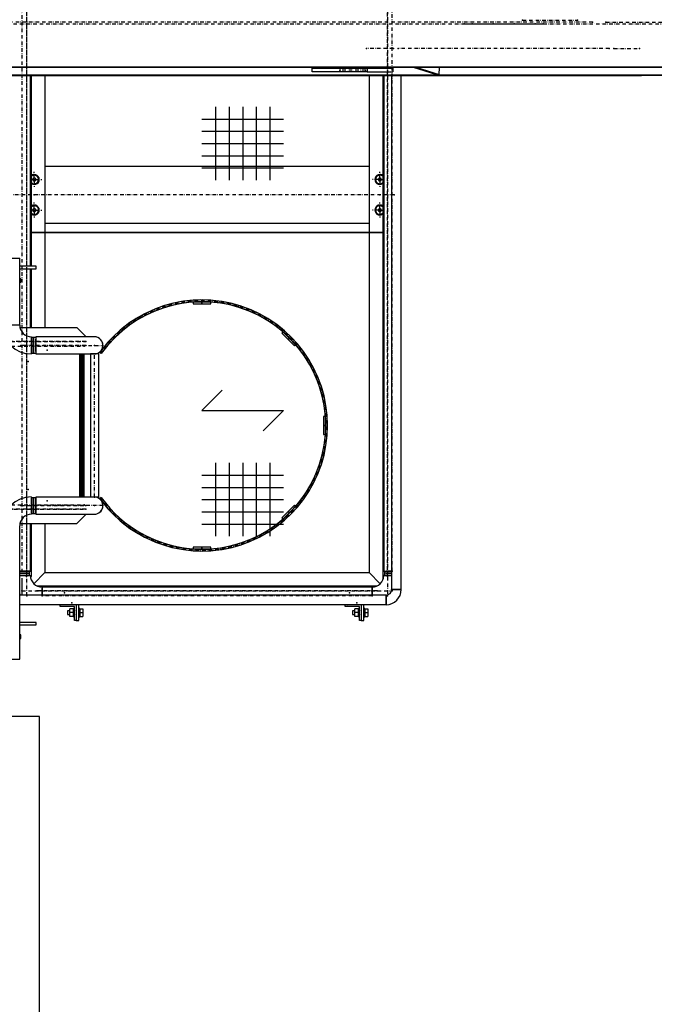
# Model space of a CAD drawing. Header units: millimetres. Extents: x 5305 to 84145, y 9066 to 76599.
# Tile 148 of 158: x 74281 to 76062, y 10494 to 13259. Entities that reach past the tile are written whole.
import ezdxf

# ---------------------------------------------------------------- set-up
doc = ezdxf.new("R2010")
doc.units = ezdxf.units.MM
doc.linetypes.add('STRICHPUNKT2', pattern=[18.5, 10, -4, 0.5, -4])
for name, color, linetype in [('01', 1, 'Continuous'), ('Kante-Höft', 7, 'Continuous'), ('Mitte-Höft', 1, 'Continuous')]:
    doc.layers.add(name, color=color, linetype=linetype)

# ---------------------------------------------------------------- blocks, each defined once
blk = doc.blocks.new('Stahlbau DS')
at = {"layer": 'Kante-Höft'}
for p, q in [((68489, -2576.2), (57347.9, -2576.2)), ((68492.7, -2577.3), (57351.6, -2577.3)), ((67900.4, -2598.6), (63436.9, -2598.6)), ((65555.6, -2579.7), (65710, -2579.7)), ((65555.6, -2589.7), (65555.6, -2579.7)), ((65710, -2589.7), (65555.6, -2589.7)), ((65638.7, -2578.7), (65638.4, -2577.3)), ((65648.4, -2578.7), (65638.7, -2578.7)), ((65648, -2577.3), (65648.4, -2578.7)), ((65702.6, -2578.7), (65648.4, -2578.7)), ((65702.6, -2578.7), (65703, -2577.3)), ((65710, -2579.7), (65782.1, -2579.7)), ((65710, -2579.7), (65710, -2589.7)), ((65710, -2589.7), (65782.1, -2589.7)), ((65782.1, -2579.7), (65782.1, -2589.7)), ((65902.3, -2596.8), (65839.7, -2577.3)), ((65849.3, -2577.3), (65911.9, -2596.8)), ((65902.3, -2596.8), (65911.9, -2596.8)), ((65911.9, -2596.8), (65912.4, -2577.3)), ((67900.4, -2599.7), (63436.9, -2599.7)), ((64206.8, -2599.7), (65631.1, -2599.7)), ((64206.8, -2599.7), (65631.1, -2599.7)), ((64764.4, -3135.7), (64764.4, -2599.7)), ((64767.2, -3135.7), (64767.2, -2599.7)), ((64805.3, -2599.7), (64805.3, -3307.7)), ((65631.1, -2599.7), (65785.5, -2599.7)), ((65715.3, -2599.7), (65715.3, -3995.8)), ((65719.6, -2599.7), (65785.5, -2599.7)), ((65719.6, -2599.7), (65719.6, -2599.7)), ((65753.4, -2599.7), (65753.4, -4006.4)), ((65753.4, -2599.7), (65753.4, -4006.4)), ((65753.4, -2599.7), (65753.4, -4006.4)), ((65756.1, -2599.7), (65756.1, -3991.8)), ((65778.4, -2599.7), (65778.4, -4043.4)), ((65778.4, -2599.7), (65778.4, -4043.4)), ((65785.5, -2599.7), (65860.9, -2599.7)), ((65805.3, -4043.4), (65805.3, -2599.7)), ((65805.3, -4043.4), (65805.3, -2599.7)), ((65860.9, -2599.7), (65874, -2599.7)), ((65874, -2599.7), (65874, -2599.7)), ((65874, -2599.7), (66303.3, -2599.7)), ((65874, -2599.7), (66303.3, -2599.7)), ((65874, -2599.7), (66466.6, -2599.7)), ((66303.3, -2599.7), (66308.3, -2599.7)), ((66303.3, -2599.7), (66341.9, -2599.7)), ((66325.3, -2599.7), (66479.7, -2599.7)), ((66341.9, -2599.7), (66377, -2599.7)), ((66479.7, -2599.7), (66341.9, -2599.7)), ((66341.9, -2599.7), (66425.8, -2599.7)), ((66377, -2599.7), (66381.9, -2599.7)), ((66479.7, -2599.7), (66414.2, -2599.7)), ((66466.6, -2599.7), (66466.6, -2599.7)), ((66551.8, -2599.7), (66479.7, -2599.7)), ((65284.1, -2688), (65284.1, -2893.8)), ((65322.2, -2688), (65322.2, -2893.8)), ((65360.3, -2688), (65360.3, -2893.8)), ((65398.4, -2688), (65398.4, -2893.8)), ((65436.5, -2688), (65436.5, -2893.8)), ((65246, -2722.3), (65474.6, -2722.3)), ((65246, -2756.6), (65474.6, -2756.6)), ((65246, -2790.9), (65474.6, -2790.9)), ((65246, -2825.2), (65474.6, -2825.2)), ((64805.3, -2854.8), (65715.3, -2854.8)), ((65246, -2859.5), (65474.6, -2859.5)), ((64775.3, -2887.1), (64771.3, -2889.5)), ((64775.3, -2887.1), (64771.3, -2889.5)), ((64771.3, -2889.5), (64771.3, -2894.1)), ((64771.3, -2894.1), (64775.3, -2896.4)), ((64771.3, -2894.1), (64775.3, -2896.4)), ((64779.3, -2889.5), (64775.3, -2887.1)), ((64779.3, -2889.5), (64775.3, -2887.1)), ((64775.3, -2896.4), (64779.3, -2894.1)), ((64775.3, -2896.4), (64779.3, -2894.1)), ((64779.3, -2894.1), (64779.3, -2889.5)), ((64779.3, -2894.1), (64779.3, -2889.5)), ((65745.3, -2887.1), (65741.3, -2889.5)), ((65745.3, -2887.1), (65741.3, -2889.5)), ((65741.3, -2889.5), (65741.3, -2894.1)), ((65741.3, -2894.1), (65745.3, -2896.4)), ((65741.3, -2894.1), (65745.3, -2896.4)), ((65749.3, -2889.5), (65745.3, -2887.1)), ((65749.3, -2889.5), (65745.3, -2887.1)), ((65745.3, -2896.4), (65749.3, -2894.1)), ((65745.3, -2896.4), (65749.3, -2894.1)), ((65749.3, -2894.1), (65749.3, -2889.5)), ((65749.3, -2894.1), (65749.3, -2889.5)), ((64775.3, -2973.1), (64771.3, -2975.5)), ((64775.3, -2973.1), (64771.3, -2975.5)), ((64771.3, -2975.5), (64771.3, -2980.1)), ((64771.3, -2980.1), (64775.3, -2982.4)), ((64771.3, -2980.1), (64775.3, -2982.4)), ((64779.3, -2975.5), (64775.3, -2973.1)), ((64779.3, -2975.5), (64775.3, -2973.1)), ((64775.3, -2982.4), (64779.3, -2980.1)), ((64775.3, -2982.4), (64779.3, -2980.1)), ((64779.3, -2980.1), (64779.3, -2975.5)), ((64779.3, -2980.1), (64779.3, -2975.5)), ((65745.3, -2973.1), (65741.3, -2975.5)), ((65745.3, -2973.1), (65741.3, -2975.5)), ((65741.3, -2975.5), (65741.3, -2980.1)), ((65741.3, -2980.1), (65745.3, -2982.4)), ((65741.3, -2980.1), (65745.3, -2982.4)), ((65749.3, -2975.5), (65745.3, -2973.1)), ((65749.3, -2975.5), (65745.3, -2973.1)), ((65745.3, -2982.4), (65749.3, -2980.1)), ((65745.3, -2982.4), (65749.3, -2980.1)), ((65749.3, -2980.1), (65749.3, -2975.5)), ((65749.3, -2980.1), (65749.3, -2975.5)), ((65753.4, -3040.9), (64767.2, -3040.9)), ((64767.2, -3040.9), (65753.4, -3040.9)), ((64767.2, -3040.9), (65753.4, -3040.9)), ((65753.4, -3040.9), (64767.2, -3040.9)), ((64805.3, -3014.8), (65715.3, -3014.8)), ((64686.1, -3112.7), (64734.4, -3112.7)), ((64734.4, -3300.7), (64734.4, -3112.7)), ((64780.3, -3135.7), (64734.4, -3135.7)), ((64734.4, -3142.7), (64780.3, -3142.7)), ((64764.4, -3307.7), (64764.4, -3142.7)), ((64767.2, -3307.7), (64767.2, -3142.7)), ((64780.3, -3142.7), (64780.3, -3135.7)), ((64737.3, -3170.8), (64734.4, -3170.8)), ((64737.3, -3180.7), (64737.3, -3170.8)), ((64737.3, -3180.7), (64737.3, -3170.8)), ((64734.4, -3180.7), (64737.3, -3180.7)), ((64737.3, -3180.7), (64737.3, -3180.7)), ((65271, -3236.1), (65221, -3236.1)), ((65221, -3236.1), (65221, -3241.1)), ((65221, -3241.1), (65271, -3241.1)), ((65271, -3241.1), (65271, -3236.1)), ((64734.4, -3300.7), (64686.1, -3300.7)), ((64735.2, -3307.7), (64894.9, -3307.7)), ((64894.9, -3307.7), (64894.9, -3307.7)), ((64894.9, -3307.7), (64894.9, -3307.7)), ((64894.9, -3307.7), (64919.9, -3332.7)), ((64767.3, -3333.6), (64767.3, -3381.9)), ((64767.3, -3379.7), (64767.3, -3335.7)), ((64773.3, -3335.7), (64767.3, -3335.7)), ((64767.3, -3379.3), (64767.3, -3336.2)), ((64767.3, -3340.2), (64767.3, -3375.2)), ((64773.3, -3335.7), (64773.3, -3379.7)), ((64773.3, -3379.7), (64773.3, -3335.7)), ((64779.3, -3335.7), (64773.3, -3335.7)), ((64773.3, -3375.2), (64773.3, -3340.2)), ((64773.3, -3340.2), (64773.3, -3375.2)), ((64779.3, -3333.6), (64779.3, -3381.9)), ((64944, -3333.6), (64779.3, -3333.6)), ((64779.3, -3335.7), (64779.3, -3379.7)), ((64779.3, -3336.8), (64779.3, -3378.7)), ((64779.3, -3375.2), (64779.3, -3340.2)), ((64779.3, -3344.3), (64779.3, -3344.3)), ((64919.9, -3333.6), (64919.9, -3332.7)), ((64919.9, -3332.7), (64919.9, -3333.6)), ((64919.9, -3332.7), (64919.9, -3332.7)), ((64919.9, -3332.7), (64919.9, -3333.6)), ((64919.9, -3332.7), (64919.9, -3332.7)), ((65473.4, -3320), (65469.9, -3323.5)), ((65469.9, -3323.5), (65505.3, -3358.9)), ((65508.8, -3355.3), (65473.4, -3320)), ((64767.3, -3348.7), (64767.3, -3357.7)), ((64767.3, -3350.7), (64767.3, -3364.7)), ((64767.3, -3363.7), (64767.3, -3351.7)), ((64767.3, -3357.7), (64767.3, -3366.7)), ((64767.3, -3363.7), (64767.3, -3363.7)), ((64767.3, -3364.7), (64767.3, -3364.7)), ((64773.3, -3352.8), (64773.3, -3350.7)), ((64773.3, -3350.7), (64773.3, -3350.7)), ((64773.3, -3350.7), (64773.3, -3352.8)), ((64773.3, -3364.7), (64773.3, -3362.7)), ((64773.3, -3362.7), (64773.3, -3364.7)), ((64773.3, -3364.7), (64773.3, -3364.7)), ((64779.3, -3369.7), (64779.3, -3345.7)), ((64779.3, -3345.7), (64779.3, -3345.7)), ((64779.3, -3352.8), (64779.3, -3350.7)), ((64779.3, -3350.7), (64779.3, -3350.7)), ((64779.3, -3351.2), (64779.3, -3352.8)), ((64779.3, -3352.8), (64779.3, -3352.8)), ((64779.3, -3362.7), (64779.3, -3362.7)), ((64779.3, -3364.7), (64779.3, -3362.7)), ((64779.3, -3362.7), (64779.3, -3364.2)), ((64779.3, -3364.2), (64779.3, -3364.2)), ((64779.3, -3364.7), (64779.3, -3364.7)), ((64779.3, -3369.7), (64779.3, -3369.7)), ((64779.3, -3371.2), (64779.3, -3371.2)), ((65505.3, -3358.9), (65508.8, -3355.3)), ((64767.3, -3375.2), (64767.3, -3375.2)), ((64767.3, -3379.7), (64773.3, -3379.7)), ((64773.3, -3375.2), (64773.3, -3375.2)), ((64773.3, -3379.7), (64779.3, -3379.7)), ((64779.3, -3381.9), (64944, -3381.9)), ((64903.3, -3381.9), (64903.3, -3783.6)), ((64903.3, -3783.6), (64903.3, -3381.9)), ((64907.9, -3783.6), (64907.9, -3381.9)), ((64911.8, -3783.6), (64911.8, -3381.9)), ((64914.4, -3783.6), (64914.4, -3381.9)), ((64915.3, -3783.6), (64915.3, -3381.9)), ((64915.3, -3783.6), (64915.3, -3381.9)), ((64932.8, -3381.9), (64932.8, -3783.6)), ((64932.8, -3381.9), (64932.8, -3783.6)), ((64932.8, -3381.9), (64932.8, -3783.6)), ((64932.8, -3381.9), (64932.8, -3783.6)), ((64932.8, -3381.9), (64932.8, -3783.6)), ((64932.8, -3381.9), (64932.8, -3783.6)), ((64932.8, -3381.9), (64932.8, -3783.6)), ((64932.8, -3381.9), (64932.8, -3783.6)), ((64932.8, -3381.9), (64932.8, -3783.6)), ((64932.8, -3381.9), (64932.8, -3783.6)), ((64932.8, -3381.9), (64932.8, -3783.6)), ((64932.8, -3381.9), (64932.8, -3783.6)), ((64932.8, -3381.9), (64932.8, -3783.6)), ((64932.8, -3381.9), (64932.8, -3783.6)), ((64932.8, -3381.9), (64932.8, -3783.6)), ((64932.8, -3381.9), (64932.8, -3783.6)), ((64932.8, -3381.9), (64932.8, -3783.6)), ((64932.8, -3381.9), (64932.8, -3783.6)), ((64932.8, -3381.9), (64932.8, -3783.6)), ((64932.8, -3381.9), (64932.8, -3783.6)), ((64932.8, -3381.9), (64932.8, -3783.6)), ((64932.8, -3381.9), (64932.8, -3783.6)), ((64932.8, -3381.9), (64932.8, -3783.6)), ((64932.8, -3381.9), (64932.8, -3783.6)), ((64955.3, -3381.9), (64932.8, -3381.9)), ((64955.3, -3381.9), (64955.3, -3783.6)), ((64955.3, -3381.9), (64955.3, -3381.9)), ((64955.3, -3381.9), (64955.3, -3783.6)), ((64955.3, -3381.9), (64955.3, -3381.9)), ((64955.3, -3381.9), (64955.3, -3783.6)), ((64955.3, -3381.9), (64955.3, -3381.9)), ((64955.3, -3381.9), (64955.3, -3783.6)), ((64955.3, -3381.9), (64955.3, -3381.9)), ((64955.3, -3381.9), (64955.3, -3783.6)), ((64955.3, -3381.9), (64955.3, -3381.9)), ((64955.3, -3381.9), (64955.3, -3783.6)), ((64955.3, -3381.9), (64955.3, -3381.9)), ((64955.3, -3381.9), (64955.3, -3783.6)), ((64955.3, -3381.9), (64955.3, -3381.9)), ((64955.3, -3381.9), (64955.3, -3783.6)), ((64955.3, -3381.9), (64955.3, -3381.9)), ((64955.3, -3381.9), (64955.3, -3783.6)), ((64955.3, -3381.9), (64955.3, -3381.9)), ((64955.3, -3381.9), (64955.3, -3783.6)), ((64955.3, -3381.9), (64955.3, -3381.9)), ((64955.3, -3381.9), (64955.3, -3783.6)), ((64955.3, -3381.9), (64955.3, -3381.9)), ((64955.3, -3381.9), (64955.3, -3783.6)), ((64955.3, -3381.9), (64955.3, -3381.9)), ((64955.3, -3381.9), (64955.3, -3783.6)), ((64955.3, -3381.9), (64955.3, -3381.9)), ((64955.3, -3381.9), (64955.3, -3783.6)), ((64955.3, -3381.9), (64955.3, -3381.9)), ((64955.3, -3381.9), (64955.3, -3783.6)), ((64955.3, -3381.9), (64955.3, -3381.9)), ((64955.3, -3381.9), (64955.3, -3783.6)), ((64955.3, -3381.9), (64955.3, -3381.9)), ((64955.3, -3381.9), (64955.3, -3783.6)), ((64955.3, -3381.9), (64955.3, -3381.9)), ((64955.3, -3381.9), (64955.3, -3783.6)), ((64955.3, -3381.9), (64955.3, -3381.9)), ((64955.3, -3381.9), (64955.3, -3783.6)), ((64955.3, -3381.9), (64955.3, -3381.9)), ((64955.3, -3381.9), (64955.3, -3783.6)), ((64955.3, -3381.9), (64955.3, -3381.9)), ((64955.3, -3381.9), (64955.3, -3783.6)), ((64955.3, -3381.9), (64955.3, -3381.9)), ((64955.3, -3381.9), (64955.3, -3783.6)), ((64955.3, -3381.9), (64955.3, -3381.9)), ((64955.3, -3381.9), (64955.3, -3783.6)), ((64955.3, -3381.9), (64955.3, -3381.9)), ((64955.3, -3381.9), (64955.3, -3783.6)), ((64963.4, -3380.5), (64959.4, -3377.6)), ((64963.4, -3380.5), (64963.4, -3380.5)), ((65303.1, -3483.8), (65246, -3540.9)), ((65246, -3540.9), (65474.6, -3540.9)), ((65474.6, -3540.9), (65417.4, -3598.1)), ((65592.6, -3557.7), (65587.6, -3557.7)), ((65587.6, -3557.7), (65587.6, -3607.7)), ((65592.6, -3607.7), (65592.6, -3557.7)), ((65587.6, -3607.7), (65592.6, -3607.7)), ((65284.1, -3688), (65284.1, -3893.8)), ((65322.2, -3688), (65322.2, -3893.8)), ((65360.3, -3688), (65360.3, -3893.8)), ((65398.4, -3688), (65398.4, -3893.8)), ((65436.5, -3688), (65436.5, -3873.4)), ((65246, -3722.3), (65474.6, -3722.3)), ((65246, -3756.6), (65474.6, -3756.6)), ((64767.3, -3783.6), (64767.3, -3831.9)), ((64773.3, -3785.7), (64767.3, -3785.7)), ((64767.3, -3785.7), (64767.3, -3829.7)), ((64767.3, -3829.3), (64767.3, -3786.2)), ((64773.3, -3829.7), (64773.3, -3785.7)), ((64779.3, -3785.7), (64773.3, -3785.7)), ((64773.3, -3785.7), (64773.3, -3829.7)), ((64779.3, -3783.6), (64779.3, -3831.9)), ((64944, -3783.6), (64779.3, -3783.6)), ((64779.3, -3829.7), (64779.3, -3785.7)), ((64779.3, -3786.8), (64779.3, -3828.7)), ((64944, -3783.6), (64932.8, -3783.6)), ((64955.3, -3783.6), (64944.1, -3783.6)), ((64955.3, -3783.6), (64955.3, -3783.6)), ((64955.3, -3783.6), (64955.3, -3783.6)), ((64955.3, -3783.6), (64955.3, -3783.6)), ((64955.3, -3783.6), (64955.3, -3783.6)), ((64955.3, -3783.6), (64955.3, -3783.6)), ((64955.3, -3783.6), (64955.3, -3783.6)), ((64955.3, -3783.6), (64955.3, -3783.6)), ((64955.3, -3783.6), (64955.3, -3783.6)), ((64955.3, -3783.6), (64955.3, -3783.6)), ((64955.3, -3783.6), (64955.3, -3783.6)), ((64955.3, -3783.6), (64955.3, -3783.6)), ((64955.3, -3783.6), (64955.3, -3783.6)), ((64955.3, -3783.6), (64955.3, -3783.6)), ((64955.3, -3783.6), (64955.3, -3783.6)), ((64955.3, -3783.6), (64955.3, -3783.6)), ((64955.3, -3783.6), (64955.3, -3783.6)), ((64955.3, -3783.6), (64955.3, -3783.6)), ((64955.3, -3783.6), (64955.3, -3783.6)), ((64955.3, -3783.6), (64955.3, -3783.6)), ((64955.3, -3783.6), (64955.3, -3783.6)), ((64955.3, -3783.6), (64955.3, -3783.6)), ((64955.3, -3783.6), (64955.3, -3783.6)), ((64955.3, -3783.6), (64955.3, -3783.6)), ((64963.4, -3784.9), (64959.4, -3787.8)), ((64963.4, -3784.9), (64963.4, -3784.9)), ((64963.4, -3784.9), (64963.4, -3784.9)), ((64963.4, -3784.9), (64963.4, -3784.9)), ((64963.4, -3784.9), (64963.4, -3784.9)), ((64963.4, -3784.9), (64963.4, -3784.9)), ((64767.3, -3825.2), (64767.3, -3790.2)), ((64767.3, -3794.3), (64767.3, -3794.3)), ((64767.3, -3798.7), (64767.3, -3798.7)), ((64767.3, -3798.7), (64767.3, -3807.7)), ((64767.3, -3800.7), (64767.3, -3814.7)), ((64767.3, -3813.7), (64767.3, -3801.7)), ((64767.3, -3801.7), (64767.3, -3801.7)), ((64767.3, -3807.7), (64767.3, -3807.7)), ((64767.3, -3807.7), (64767.3, -3816.7)), ((64767.3, -3813.7), (64767.3, -3813.7)), ((64773.3, -3790.2), (64773.3, -3825.2)), ((64773.3, -3790.2), (64773.3, -3790.2)), ((64773.3, -3825.2), (64773.3, -3790.2)), ((64773.3, -3800.7), (64773.3, -3802.8)), ((64773.3, -3802.8), (64773.3, -3800.7)), ((64773.3, -3800.7), (64773.3, -3800.7)), ((64773.3, -3814.7), (64773.3, -3812.7)), ((64773.3, -3812.7), (64773.3, -3814.7)), ((64773.3, -3814.7), (64773.3, -3814.7)), ((64779.3, -3790.2), (64779.3, -3825.2)), ((64779.3, -3790.2), (64779.3, -3790.2)), ((64779.3, -3819.7), (64779.3, -3795.7)), ((64779.3, -3802.8), (64779.3, -3800.7)), ((64779.3, -3800.7), (64779.3, -3800.7)), ((64779.3, -3801.2), (64779.3, -3802.8)), ((64779.3, -3812.7), (64779.3, -3814.2)), ((64779.3, -3814.7), (64779.3, -3812.7)), ((65246, -3790.9), (65474.6, -3790.9)), ((65505.3, -3806.6), (65469.9, -3842)), ((65473.4, -3845.5), (65508.8, -3810.1)), ((65508.8, -3810.1), (65505.3, -3806.6)), ((64767.3, -3816.7), (64767.3, -3816.7)), ((64767.3, -3821.2), (64767.3, -3821.2)), ((64767.3, -3829.7), (64773.3, -3829.7)), ((64773.3, -3829.7), (64779.3, -3829.7)), ((64779.3, -3819.7), (64779.3, -3819.7)), ((64779.3, -3828.7), (64779.3, -3828.7)), ((64779.3, -3831.9), (64944, -3831.9)), ((64894.9, -3857.7), (64919.9, -3832.7)), ((64919.9, -3831.9), (64919.9, -3832.7)), ((64919.9, -3832.7), (64919.9, -3831.9)), ((64919.9, -3832.7), (64919.9, -3831.9)), ((64919.9, -3832.7), (64919.9, -3832.7)), ((64919.9, -3832.7), (64919.9, -3832.7)), ((65246, -3825.2), (65474.6, -3825.2)), ((65469.9, -3842), (65473.4, -3845.5)), ((64734.4, -4238.7), (64734.4, -3864.7)), ((64735.2, -3857.7), (64894.9, -3857.7)), ((64764.4, -3991.8), (64764.4, -3857.7)), ((64767.2, -4006.4), (64767.2, -3857.7)), ((64805.3, -3857.7), (64805.3, -3995.8)), ((64894.9, -3857.7), (64894.9, -3857.7)), ((64894.9, -3857.7), (64894.9, -3857.7)), ((65246, -3859.5), (65456.2, -3859.5)), ((65464.3, -3859.5), (65474.6, -3859.5)), ((65436.5, -3879.4), (65436.5, -3893.8)), ((65271, -3924.3), (65221, -3924.3)), ((65221, -3924.3), (65221, -3929.3)), ((65271, -3929.3), (65271, -3924.3)), ((65221, -3929.3), (65271, -3929.3)), ((64752.3, -3991.8), (64734.4, -3991.8)), ((64734.4, -3991.8), (64735.4, -3991.8)), ((64734.4, -3991.8), (64764.4, -3991.8)), ((64734.4, -3991.8), (64761.2, -3991.8)), ((64735.4, -3991.8), (64734.4, -3991.8)), ((64734.4, -3991.8), (64757.8, -3991.8)), ((64762.3, -3991.8), (64734.4, -3991.8)), ((64735.4, -3997.8), (64734.4, -3997.8)), ((64734.4, -3997.8), (64735.4, -3997.8)), ((64757.8, -3997.8), (64734.4, -3997.8)), ((64734.4, -3997.8), (64762.3, -3997.8)), ((64757.8, -3997.8), (64734.4, -3997.8)), ((64734.4, -3997.8), (64762.3, -3997.8)), ((64734.4, -4003.8), (64747.3, -4003.8)), ((64734.4, -4003.8), (64757.8, -4003.8)), ((64762.3, -4003.8), (64734.4, -4003.8)), ((64746.3, -4003.8), (64734.4, -4003.8)), ((64734.4, -4003.8), (64764.4, -4003.8)), ((64761.8, -4003.8), (64734.4, -4003.8)), ((64740.3, -4003.8), (64734.4, -4003.8)), ((64735.4, -3997.8), (64735.4, -3997.8)), ((64749.3, -4003.8), (64740.3, -4003.8)), ((64747.3, -3991.8), (64745.2, -3991.8)), ((64745.2, -3991.8), (64746.8, -3991.8)), ((64747.3, -3997.8), (64745.2, -3997.8)), ((64745.2, -3997.8), (64745.2, -3997.8)), ((64745.2, -3997.8), (64747.3, -3997.8)), ((64746.3, -4003.8), (64746.3, -4003.8)), ((64746.8, -3991.8), (64746.8, -3991.8)), ((64747.3, -3997.8), (64747.3, -3997.8)), ((64747.3, -4003.8), (64747.3, -4003.8)), ((64752.3, -3991.8), (64752.3, -3991.8)), ((64762.3, -3997.8), (64762.3, -3991.8)), ((64762.3, -4003.8), (64762.3, -3997.8)), ((64765.7, -4006.4), (64764.5, -4006.4)), ((64765.7, -4006.4), (64764.5, -4006.4)), ((64764.5, -4006.4), (64765.7, -4006.4)), ((64764.5, -4006.4), (64767.2, -4006.4)), ((64764.5, -4006.4), (64764.5, -4006.4)), ((64764.5, -4006.4), (64767.2, -4006.4)), ((64764.5, -4006.4), (64764.5, -4006.4)), ((64764.5, -4006.4), (64765.7, -4006.4)), ((64765.7, -4006.4), (64765.7, -4006.4)), ((64765.7, -4006.4), (64765.7, -4006.4)), ((64765.7, -4012.4), (64765.7, -4006.4)), ((64765.7, -4012.4), (64765.7, -4006.4)), ((64805.3, -3995.8), (64774.1, -4027)), ((64805.3, -3995.8), (64774.1, -4027)), ((64805.3, -3995.8), (65715.3, -3995.8)), ((65746.5, -4027), (65715.3, -3995.8)), ((65746.5, -4027), (65715.3, -3995.8)), ((65753.4, -4006.4), (65756, -4006.4)), ((65753.4, -4006.4), (65756, -4006.4)), ((65756, -4006.4), (65753.4, -4006.4)), ((65754.8, -4006.4), (65756, -4006.4)), ((65754.8, -4006.4), (65756, -4006.4)), ((65756, -4006.4), (65754.8, -4006.4)), ((65754.8, -4012.4), (65754.8, -4006.4)), ((65756, -4006.4), (65754.8, -4006.4)), ((65754.8, -4012.4), (65754.8, -4006.4)), ((65756, -4006.4), (65756, -4006.4)), ((65756, -4006.4), (65756, -4006.4)), ((65756, -4006.4), (65756, -4006.4)), ((65756.1, -3991.8), (65778.4, -3991.8)), ((65778.4, -4003.8), (65756.1, -4003.8)), ((65758.3, -3991.8), (65778.4, -3991.8)), ((65758.3, -3991.8), (65758.3, -3997.8)), ((65778.4, -3997.8), (65758.3, -3997.8)), ((65758.3, -3997.8), (65758.3, -4003.8)), ((65778.4, -3997.8), (65758.3, -3997.8)), ((65758.3, -4003.8), (65778.4, -4003.8)), ((65758.7, -4003.8), (65778.4, -4003.8)), ((65759.4, -3991.8), (65778.4, -3991.8)), ((65778.4, -3991.8), (65762.8, -3991.8)), ((65762.8, -3991.8), (65762.8, -3991.8)), ((65762.8, -3997.8), (65778.4, -3997.8)), ((65762.8, -3997.8), (65778.4, -3997.8)), ((65778.4, -4003.8), (65762.8, -4003.8)), ((65768.3, -3991.8), (65778.4, -3991.8)), ((65771.3, -4003.8), (65778.4, -4003.8)), ((65773.3, -3991.8), (65775.4, -3991.8)), ((65773.3, -3991.8), (65773.3, -3991.8)), ((65773.3, -3997.8), (65775.4, -3997.8)), ((65775.4, -3997.8), (65773.3, -3997.8)), ((65773.3, -3997.8), (65773.3, -3997.8)), ((65778.4, -4003.8), (65773.3, -4003.8)), ((65775.4, -3991.8), (65773.8, -3991.8)), ((65774.3, -4003.8), (65778.4, -4003.8)), ((65775.4, -3997.8), (65775.4, -3997.8)), ((64740.3, -4011.3), (64740.3, -4018.4)), ((64740.3, -4018.4), (64740.3, -4058.9)), ((64765.7, -4012.4), (64765.6, -4012.4)), ((64765.7, -4012.4), (64765.6, -4012.4)), ((64765.7, -4012.4), (64765.6, -4012.4)), ((64765.7, -4012.4), (64765.6, -4012.4)), ((64765.7, -4012.4), (64765.7, -4013)), ((64765.7, -4012.4), (64765.7, -4013)), ((65736.4, -4033.9), (64784.1, -4033.9)), ((64797.3, -4036.7), (64797.3, -4058.9)), ((65723.3, -4036.7), (64797.3, -4036.7)), ((64797.3, -4036.7), (64797.3, -4058.9)), ((65723.3, -4058.9), (65723.3, -4036.7)), ((65723.3, -4036.7), (65723.3, -4058.9)), ((65754.8, -4012.4), (65754.8, -4013)), ((65754.8, -4012.4), (65755, -4012.4)), ((65754.8, -4012.4), (65754.8, -4013)), ((65754.8, -4012.4), (65755, -4012.4)), ((65754.8, -4012.4), (65755, -4012.4)), ((65754.8, -4012.4), (65755, -4012.4)), ((65762.8, -4058.9), (64734.4, -4058.9)), ((64797.3, -4058.9), (64797.3, -4039.3)), ((64797.3, -4039.9), (64797.3, -4058.9)), ((65723.3, -4058.9), (65723.3, -4039.3)), ((65723.3, -4058.9), (65723.3, -4039.9)), ((65762.8, -4058.9), (65762.8, -4058.9)), ((65762.8, -4058.9), (65762.8, -4085.8)), ((65762.8, -4085.8), (65762.8, -4058.9)), ((65762.8, -4085.8), (65762.8, -4058.9)), ((65762.8, -4058.9), (65762.8, -4085.8)), ((65762.8, -4061.2), (65762.8, -4083.5)), ((65762.8, -4061.2), (65762.8, -4083.5)), ((65762.8, -4061.6), (65762.8, -4083.2)), ((65762.8, -4061.6), (65762.8, -4061.6)), ((65762.8, -4061.6), (65762.8, -4083.2)), ((65805.3, -4043.4), (65778.4, -4043.4)), ((65805.3, -4043.4), (65778.4, -4043.4)), ((65778.4, -4043.4), (65805.3, -4043.4)), ((65778.4, -4043.4), (65805.3, -4043.4)), ((65803, -4043.4), (65780.7, -4043.4)), ((65803, -4043.4), (65780.7, -4043.4)), ((65802.6, -4043.4), (65781, -4043.4)), ((65802.6, -4043.4), (65781, -4043.4)), ((65802.6, -4043.4), (65802.6, -4043.4)), ((65802.6, -4043.4), (65802.6, -4043.4)), ((64734.4, -4085.8), (64848.3, -4085.8)), ((64848.3, -4090.8), (64848.3, -4085.8)), ((64848.3, -4085.8), (64893.3, -4085.8)), ((64888.3, -4090.8), (64848.3, -4090.8)), ((64888.3, -4130.8), (64888.3, -4090.8)), ((64893.3, -4085.8), (65648.3, -4085.8)), ((64893.3, -4085.8), (64893.3, -4130.8)), ((64900.3, -4130.8), (64900.3, -4085.8)), ((65648.3, -4090.8), (65648.3, -4085.8)), ((65648.3, -4085.8), (65693.3, -4085.8)), ((65688.3, -4090.8), (65648.3, -4090.8)), ((65655.4, -4087.8), (65655.4, -4087.8)), ((65688.3, -4130.8), (65688.3, -4090.8)), ((65693.3, -4085.8), (65762.8, -4085.8)), ((65693.3, -4085.8), (65693.3, -4130.8)), ((65700.3, -4130.8), (65700.3, -4085.8)), ((65762.8, -4085.8), (65762.8, -4085.8)), ((64868.3, -4103.4), (64868.3, -4113.2)), ((64875.3, -4103.4), (64868.3, -4103.4)), ((64868.3, -4103.4), (64868.3, -4113.2)), ((64868.3, -4113.2), (64875.3, -4113.2)), ((64875.3, -4103.4), (64875.3, -4097.3)), ((64885.3, -4097.3), (64875.3, -4097.3)), ((64875.3, -4108.3), (64875.3, -4097.3)), ((64885.3, -4108.3), (64875.3, -4108.3)), ((64875.3, -4119.3), (64875.3, -4108.3)), ((64875.3, -4119.3), (64875.3, -4113.2)), ((64885.3, -4119.3), (64875.3, -4119.3)), ((64885.3, -4103.4), (64885.3, -4096.3)), ((64885.3, -4120.3), (64885.3, -4096.3)), ((64888.3, -4096.3), (64885.3, -4096.3)), ((64885.3, -4108.3), (64885.3, -4097.3)), ((64885.3, -4103.4), (64885.3, -4097.3)), ((64885.3, -4097.3), (64885.3, -4097.3)), ((64885.3, -4101.8), (64885.3, -4103.4)), ((64885.3, -4101.8), (64885.3, -4103.4)), ((64885.3, -4103.4), (64885.3, -4103.4)), ((64885.3, -4103.4), (64885.3, -4103.4)), ((64885.3, -4103.4), (64885.3, -4103.4)), ((64885.3, -4119.3), (64885.3, -4108.3)), ((64885.3, -4120.3), (64885.3, -4113.2)), ((64885.3, -4113.2), (64885.3, -4114.8)), ((64885.3, -4113.2), (64885.3, -4113.2)), ((64885.3, -4113.2), (64885.3, -4113.2)), ((64885.3, -4113.2), (64885.3, -4114.8)), ((64885.3, -4113.2), (64885.3, -4113.2)), ((64885.3, -4119.3), (64885.3, -4113.2)), ((64885.3, -4119.3), (64885.3, -4119.3)), ((64888.3, -4120.3), (64888.3, -4096.3)), ((64888.3, -4103.4), (64888.3, -4096.3)), ((64888.3, -4096.3), (64888.3, -4096.3)), ((64888.3, -4101.8), (64888.3, -4103.4)), ((64888.3, -4101.8), (64888.3, -4103.4)), ((64888.3, -4101.8), (64888.3, -4103.4)), ((64888.3, -4101.8), (64888.3, -4101.8)), ((64888.3, -4101.8), (64888.3, -4103.4)), ((64888.3, -4101.8), (64888.3, -4101.8)), ((64888.3, -4113.2), (64888.3, -4114.8)), ((64888.3, -4113.2), (64888.3, -4114.8)), ((64888.3, -4120.3), (64888.3, -4113.2)), ((64888.3, -4113.2), (64888.3, -4114.8)), ((64888.3, -4113.2), (64888.3, -4114.8)), ((64893.3, -4101.8), (64893.3, -4102.3)), ((64893.3, -4101.8), (64893.3, -4101.8)), ((64893.3, -4101.8), (64893.3, -4102.3)), ((64893.3, -4101.8), (64893.3, -4101.8)), ((64893.3, -4102.3), (64893.3, -4101.8)), ((64893.3, -4101.8), (64893.3, -4101.8)), ((64893.3, -4102.3), (64893.3, -4101.8)), ((64893.3, -4101.8), (64893.3, -4101.8)), ((64893.3, -4102.3), (64893.3, -4102.3)), ((64893.3, -4114.8), (64893.3, -4114.3)), ((64893.3, -4114.8), (64893.3, -4114.3)), ((64893.3, -4114.3), (64893.3, -4114.8)), ((64893.3, -4114.3), (64893.3, -4114.8)), ((64893.3, -4114.3), (64893.3, -4114.3)), ((64893.3, -4114.8), (64893.3, -4114.8)), ((64893.3, -4114.8), (64893.3, -4114.8)), ((64893.3, -4114.8), (64893.3, -4114.8)), ((64900.3, -4096.3), (64900.3, -4102.3)), ((64903.3, -4096.3), (64900.3, -4096.3)), ((64900.3, -4096.3), (64900.3, -4120.3)), ((64900.3, -4102.3), (64900.3, -4101.8)), ((64900.3, -4101.8), (64900.3, -4101.8)), ((64900.3, -4102.3), (64900.3, -4101.8)), ((64900.3, -4101.8), (64900.3, -4101.8)), ((64900.3, -4102.3), (64900.3, -4101.8)), ((64900.3, -4102.3), (64900.3, -4101.8)), ((64900.3, -4102.3), (64900.3, -4102.3)), ((64900.3, -4114.8), (64900.3, -4114.3)), ((64900.3, -4114.8), (64900.3, -4114.3)), ((64900.3, -4114.3), (64900.3, -4120.3)), ((64900.3, -4114.8), (64900.3, -4114.3)), ((64900.3, -4114.3), (64900.3, -4114.3)), ((64900.3, -4114.8), (64900.3, -4114.3)), ((64900.3, -4114.8), (64900.3, -4114.8)), ((64903.3, -4096.3), (64903.3, -4120.3)), ((64903.3, -4096.3), (64903.3, -4096.3)), ((64903.3, -4096.3), (64903.3, -4120.3)), ((64903.3, -4097.3), (64903.3, -4108.3)), ((64903.3, -4097.3), (64911.3, -4097.3)), ((64903.3, -4097.3), (64903.3, -4108.3)), ((64903.3, -4114.8), (64903.3, -4101.8)), ((64903.3, -4101.8), (64903.3, -4101.8)), ((64903.3, -4114.8), (64903.3, -4101.8)), ((64903.3, -4101.8), (64903.3, -4101.8)), ((64903.3, -4102.3), (64903.3, -4114.3)), ((64903.3, -4102.3), (64903.3, -4102.3)), ((64903.3, -4102.3), (64903.3, -4114.3)), ((64903.3, -4102.3), (64903.3, -4102.3)), ((64903.3, -4108.3), (64911.3, -4108.3)), ((64903.3, -4108.3), (64903.3, -4119.3)), ((64903.3, -4108.3), (64903.3, -4119.3)), ((64903.3, -4119.3), (64911.3, -4119.3)), ((64911.3, -4097.3), (64911.3, -4108.3)), ((64911.3, -4097.3), (64911.3, -4097.3)), ((64911.3, -4097.3), (64911.3, -4108.3)), ((64911.3, -4108.3), (64911.3, -4108.3)), ((64911.3, -4108.3), (64911.3, -4119.3)), ((64911.3, -4108.3), (64911.3, -4119.3)), ((64911.3, -4119.3), (64911.3, -4119.3)), ((65668.3, -4103.4), (65668.3, -4113.2)), ((65675.3, -4103.4), (65668.3, -4103.4)), ((65668.3, -4103.4), (65668.3, -4113.2)), ((65668.3, -4113.2), (65675.3, -4113.2)), ((65675.3, -4103.4), (65675.3, -4097.3)), ((65685.3, -4097.3), (65675.3, -4097.3)), ((65675.3, -4108.3), (65675.3, -4097.3)), ((65685.3, -4108.3), (65675.3, -4108.3)), ((65675.3, -4119.3), (65675.3, -4108.3)), ((65675.3, -4119.3), (65675.3, -4113.2)), ((65685.3, -4119.3), (65675.3, -4119.3)), ((65685.3, -4103.4), (65685.3, -4096.3)), ((65685.3, -4120.3), (65685.3, -4096.3)), ((65688.3, -4096.3), (65685.3, -4096.3)), ((65685.3, -4108.3), (65685.3, -4097.3)), ((65685.3, -4103.4), (65685.3, -4097.3)), ((65685.3, -4097.3), (65685.3, -4097.3)), ((65685.3, -4101.8), (65685.3, -4103.4)), ((65685.3, -4101.8), (65685.3, -4103.4)), ((65685.3, -4103.4), (65685.3, -4103.4)), ((65685.3, -4103.4), (65685.3, -4103.4)), ((65685.3, -4103.4), (65685.3, -4103.4)), ((65685.3, -4119.3), (65685.3, -4108.3)), ((65685.3, -4120.3), (65685.3, -4113.2)), ((65685.3, -4113.2), (65685.3, -4114.8)), ((65685.3, -4113.2), (65685.3, -4113.2)), ((65685.3, -4113.2), (65685.3, -4113.2)), ((65685.3, -4113.2), (65685.3, -4114.8)), ((65685.3, -4113.2), (65685.3, -4113.2)), ((65685.3, -4119.3), (65685.3, -4113.2)), ((65685.3, -4119.3), (65685.3, -4119.3)), ((65688.3, -4120.3), (65688.3, -4096.3)), ((65688.3, -4103.4), (65688.3, -4096.3)), ((65688.3, -4096.3), (65688.3, -4096.3)), ((65688.3, -4101.8), (65688.3, -4103.4)), ((65688.3, -4101.8), (65688.3, -4103.4)), ((65688.3, -4101.8), (65688.3, -4103.4)), ((65688.3, -4101.8), (65688.3, -4101.8)), ((65688.3, -4101.8), (65688.3, -4103.4)), ((65688.3, -4101.8), (65688.3, -4101.8)), ((65688.3, -4113.2), (65688.3, -4114.8)), ((65688.3, -4113.2), (65688.3, -4114.8)), ((65688.3, -4120.3), (65688.3, -4113.2)), ((65688.3, -4113.2), (65688.3, -4114.8)), ((65688.3, -4113.2), (65688.3, -4114.8)), ((65693.3, -4101.8), (65693.3, -4102.3)), ((65693.3, -4101.8), (65693.3, -4102.3)), ((65693.3, -4101.8), (65693.3, -4101.8)), ((65693.3, -4102.3), (65693.3, -4101.8)), ((65693.3, -4101.8), (65693.3, -4101.8)), ((65693.3, -4102.3), (65693.3, -4101.8)), ((65693.3, -4101.8), (65693.3, -4101.8)), ((65693.3, -4102.3), (65693.3, -4102.3)), ((65693.3, -4114.8), (65693.3, -4114.3)), ((65693.3, -4114.8), (65693.3, -4114.3)), ((65693.3, -4114.3), (65693.3, -4114.8)), ((65693.3, -4114.3), (65693.3, -4114.8)), ((65693.3, -4114.3), (65693.3, -4114.3)), ((65693.3, -4114.8), (65693.3, -4114.8)), ((65693.3, -4114.8), (65693.3, -4114.8)), ((65693.3, -4114.8), (65693.3, -4114.8)), ((65693.3, -4114.8), (65693.3, -4114.8)), ((65693.3, -4114.8), (65693.3, -4114.8)), ((65700.3, -4096.3), (65700.3, -4102.3)), ((65703.3, -4096.3), (65700.3, -4096.3)), ((65700.3, -4096.3), (65700.3, -4120.3)), ((65700.3, -4102.3), (65700.3, -4101.8)), ((65700.3, -4101.8), (65700.3, -4101.8)), ((65700.3, -4102.3), (65700.3, -4101.8)), ((65700.3, -4101.8), (65700.3, -4101.8)), ((65700.3, -4102.3), (65700.3, -4101.8)), ((65700.3, -4102.3), (65700.3, -4101.8)), ((65700.3, -4102.3), (65700.3, -4102.3)), ((65700.3, -4114.8), (65700.3, -4114.3)), ((65700.3, -4114.8), (65700.3, -4114.3)), ((65700.3, -4114.3), (65700.3, -4120.3)), ((65700.3, -4114.8), (65700.3, -4114.3)), ((65700.3, -4114.3), (65700.3, -4114.3)), ((65700.3, -4114.8), (65700.3, -4114.3)), ((65700.3, -4114.8), (65700.3, -4114.8)), ((65703.3, -4096.3), (65703.3, -4120.3)), ((65703.3, -4096.3), (65703.3, -4096.3)), ((65703.3, -4096.3), (65703.3, -4120.3)), ((65703.3, -4097.3), (65703.3, -4108.3)), ((65703.3, -4097.3), (65711.3, -4097.3)), ((65703.3, -4097.3), (65703.3, -4108.3)), ((65703.3, -4114.8), (65703.3, -4101.8)), ((65703.3, -4101.8), (65703.3, -4101.8)), ((65703.3, -4114.8), (65703.3, -4101.8)), ((65703.3, -4101.8), (65703.3, -4101.8)), ((65703.3, -4102.3), (65703.3, -4114.3)), ((65703.3, -4102.3), (65703.3, -4102.3)), ((65703.3, -4102.3), (65703.3, -4114.3)), ((65703.3, -4102.3), (65703.3, -4102.3)), ((65703.3, -4108.3), (65711.3, -4108.3)), ((65703.3, -4108.3), (65703.3, -4119.3)), ((65703.3, -4108.3), (65703.3, -4119.3)), ((65703.3, -4119.3), (65711.3, -4119.3)), ((65711.3, -4097.3), (65711.3, -4108.3)), ((65711.3, -4097.3), (65711.3, -4097.3)), ((65711.3, -4097.3), (65711.3, -4108.3)), ((65711.3, -4108.3), (65711.3, -4108.3)), ((65711.3, -4108.3), (65711.3, -4119.3)), ((65711.3, -4108.3), (65711.3, -4119.3)), ((65711.3, -4119.3), (65711.3, -4119.3)), ((64780.3, -4135.7), (64734.4, -4135.7)), ((64734.4, -4142.7), (64780.3, -4142.7)), ((64780.3, -4142.7), (64780.3, -4135.7)), ((64885.3, -4120.3), (64888.3, -4120.3)), ((64893.3, -4130.8), (64888.3, -4130.8)), ((64893.3, -4130.8), (64893.3, -4130.8)), ((64893.3, -4130.8), (64900.3, -4130.8)), ((64900.3, -4120.3), (64903.3, -4120.3)), ((65685.3, -4120.3), (65688.3, -4120.3)), ((65693.3, -4130.8), (65688.3, -4130.8)), ((65693.3, -4130.8), (65693.3, -4130.8)), ((65693.3, -4130.8), (65700.3, -4130.8)), ((65700.3, -4120.3), (65703.3, -4120.3)), ((64737.3, -4170.8), (64734.4, -4170.8)), ((64737.3, -4180.7), (64737.3, -4170.8)), ((64737.3, -4180.7), (64737.3, -4170.8)), ((64734.4, -4180.7), (64737.3, -4180.7)), ((64737.3, -4180.7), (64737.3, -4180.7)), ((64686.1, -4238.7), (64734.4, -4238.7)), ((64790.3, -4399.7), (64585.3, -4399.7)), ((64790.3, -5599.7), (64790.3, -4399.7))]:
    blk.add_line(p, q, dxfattribs=at)
for centre, radius, start, end in [((64775.3, -2891.8), 14, 90, 125.3502), ((64775.3, -2891.8), 14, 234.6498, 90), ((64775.3, -2891.8), 12, 90, 132.4543), ((64775.3, -2891.8), 12, 227.5457, 90), ((65745.3, -2891.8), 14, 90, 305.3501), ((65745.3, -2891.8), 12, 90, 312.4541), ((65745.3, -2891.8), 14, 54.6499, 90), ((65745.3, -2891.8), 12, 47.5459, 90), ((64775.3, -2977.8), 14, 90, 125.3502), ((64775.3, -2977.8), 14, 234.6498, 90), ((64775.3, -2977.8), 12, 90, 132.4543), ((64775.3, -2977.8), 12, 227.5457, 90), ((65745.3, -2977.8), 14, 90, 305.3501), ((65745.3, -2977.8), 12, 90, 312.4541), ((65745.3, -2977.8), 14, 54.6499, 90), ((65745.3, -2977.8), 12, 47.5459, 90), ((65246, -3582.7), 352.5, 215.5815, 144.4185), ((65246, -3582.7), 352.5, 216.9266, 143.0734), ((65246, -3582.7), 352.5, 216.9266, 143.0734), ((65246, -3582.7), 352.5, 216.9266, 143.0734), ((65246, -3582.7), 352.5, 216.9266, 143.0734), ((65246, -3582.7), 352.5, 216.9266, 143.0734), ((65246, -3582.7), 347.5, 274.1255, 144.4185), ((65246, -3582.7), 347.5, 274.1255, 144.4185), ((65246, -3582.7), 347.5, 215.5815, 144.4185), ((65246, -3582.7), 347.5, 274.1255, 144.4185), ((65246, -3582.7), 347.5, 274.1255, 144.4185), ((65246, -3582.7), 347.5, 274.1255, 144.4185), ((64767.3, -3300.7), 81.2, 180, 270), ((64767.3, -3300.7), 32.9, 180, 270), ((64944, -3357.7), 24.2, 351.3363, 90), ((65246, -3582.7), 352.5, 143.5519, 144.4185), ((65246, -3582.7), 352.5, 143.5519, 144.4185), ((65246, -3582.7), 352.5, 143.5519, 144.4185), ((65246, -3582.7), 352.5, 143.5519, 144.4185), ((65246, -3582.7), 352.5, 143.5519, 144.4185), ((64767.3, -3864.7), 81.2, 90, 180), ((64944, -3807.7), 24.2, 40.1818, 89.9479), ((65246, -3582.7), 347.5, 215.5815, 265.8744), ((65246, -3582.7), 347.5, 215.5815, 265.8744), ((65246, -3582.7), 347.5, 215.5815, 265.8744), ((65246, -3582.7), 347.5, 215.5815, 265.8744), ((65246, -3582.7), 347.5, 215.5815, 265.8744), ((64944, -3807.7), 24.2, 351.3363, 33.1929), ((64767.3, -3864.7), 32.9, 90, 180), ((65246, -3582.7), 347.5, 265.8749, 274.1251), ((65246, -3582.7), 347.5, 265.8749, 274.1251), ((65246, -3582.7), 347.5, 265.8749, 274.1251), ((65246, -3582.7), 347.5, 265.8749, 274.1251), ((65246, -3582.7), 347.5, 265.8749, 274.1251), ((64797.3, -4003.8), 32.9, 180, 270), ((65723.3, -4003.8), 32.9, 270, 0), ((64797.3, -4003.8), 81.2, 219.2415, 222.7647), ((65762.8, -4043.4), 42.5, 270, 0), ((65762.8, -4043.4), 15.6, 270, 0), ((65762.8, -4043.4), 42.5, 270, 0), ((65762.8, -4043.4), 15.6, 270, 0), ((65765.7, -4043.4), 15, 359.9999997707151, 2.292849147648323e-07), ((65766.9, -4043.4), 13.7, 359.9999997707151, 2.292849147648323e-07)]:
    blk.add_arc(centre, radius, start, end, dxfattribs=at)
for centre, major_axis, start_param, end_param in [((64944, -3357.7), (1.1, -24.1), 1.375691, 3.097699), ((64944, -3357.7), (1.1, -24.1), 0.945569, 3.095695), ((64944, -3357.7), (1.5, -24.1), 0.929774, 1.357893), ((64944, -3357.7), (1.5, -24.1), 6.221509, 7.091006), ((64944, -3357.7), (0.7, -24.1), 6.252843, 7.122339), ((64944, -3807.7), (1.5, -24.1), 2.21012, 3.079616), ((64944, -3807.7), (1.1, -24.1), 2.2264, 3.095896), ((64944, -3807.7), (1.1, -24.1), 6.237485, 8.387611), ((64944, -3807.7), (24.1, 0), 4.712389, 6.131974), ((64944, -3807.7), (1.5, -24.1), 1.357571, 2.088112)]:
    blk.add_ellipse(centre, major_axis=major_axis, ratio=1, start_param=start_param, end_param=end_param, dxfattribs=at)
for p in [(65982.1, -2455.2), (66004.8, -2455.2), (66063.5, -2455.2), (66122.6, -2455.2), (66145.7, -2444.7), (66181.3, -2455.2), (66204, -2455.2), (66300.1, -2444.7), (66342.6, -2449.7), (66379.9, -2449.7), (65708.3, -2523.7), (65783.7, -2523.7), (65796.8, -2523.7), (65796.8, -2523.7), (66389.4, -2523.7), (66389.4, -2523.7), (66402.5, -2523.7), (66474.6, -2523.7), (65632.8, -2584.7), (65704.9, -2584.7), (64775.3, -2891.8), (64775.3, -2891.8), (65745.3, -2891.8), (65745.3, -2891.8), (64775.3, -2934.8), (65745.3, -2934.8), (65785.3, -2934.8), (64775.3, -2977.8), (64775.3, -2977.8), (65745.3, -2977.8), (65745.3, -2977.8), (65246, -3238.6), (65246, -3238.6), (65489.4, -3339.4), (65489.4, -3339.4), (64737.8, -3357.7), (64737.8, -3357.7), (64779.3, -3357.7), (64811.1, -3371.2), (64811.1, -3371.2), (64915.3, -3359.7), (64919.9, -3347.3), (64919.9, -3347.3), (64919.9, -3347.3), (64919.9, -3357.7), (64919.9, -3357.7), (64944, -3357.7), (64944, -3357.7), (64968.2, -3357.7), (64944, -3381.9), (64944, -3381.9), (64944, -3381.9), (64944, -3381.9), (64944, -3381.9), (64944, -3381.9), (64944, -3381.9), (64944, -3381.9), (64944, -3381.9), (64944, -3381.9), (64944, -3381.9), (64944, -3381.9), (64944, -3381.9), (64944, -3381.9), (64944, -3381.9), (64944, -3381.9), (64944, -3381.9), (64944, -3381.9), (64944, -3381.9), (64944, -3381.9), (64944, -3381.9), (64944, -3381.9), (64944, -3381.9), (64944, -3381.9), (64961.4, -3379.1), (64961.4, -3379.1), (64961.4, -3379.1), (64961.4, -3379.1), (64961.4, -3379.1), (64961.4, -3379.1), (64758.3, -3402.7), (65590.1, -3582.7), (65590.1, -3582.7), (64758.3, -3762.7), (64944, -3783.6), (64944, -3783.6), (64944, -3783.6), (64944, -3783.6), (64944, -3783.6), (64944, -3783.6), (64944, -3783.6), (64944, -3783.6), (64944, -3783.6), (64944, -3783.6), (64944, -3783.6), (64944, -3783.6), (64944, -3783.6), (64944, -3783.6), (64944, -3783.6), (64944, -3783.6), (64944, -3783.6), (64944, -3783.6), (64944, -3783.6), (64944, -3783.6), (64944, -3783.6), (64944, -3783.6), (64944, -3783.6), (64944, -3783.6), (64961.4, -3786.4), (64961.4, -3786.4), (64961.4, -3786.4), (64961.4, -3786.4), (64961.4, -3786.4), (64961.4, -3786.4), (64737.8, -3807.7), (64737.8, -3807.7), (64779.3, -3807.7), (64811.1, -3794.2), (64811.1, -3794.2), (64915.3, -3805.7), (64919.9, -3807.7), (64919.9, -3807.7), (64944, -3807.7), (64944, -3807.7), (64968.2, -3807.7), (64919.9, -3818.1), (64919.9, -3818.1), (64919.9, -3818.1), (65489.4, -3826), (65489.4, -3826), (65246, -3926.8), (65246, -3926.8), (64740.3, -3991.8), (64753.7, -4006.4), (64753.7, -4006.4), (65766.8, -4006.4), (65766.8, -4006.4), (65766.8, -4006.4), (65780.3, -3991.8), (64740.3, -4047.1), (64754, -4060.8), (64782.7, -4047.4), (64782.7, -4047.4), (64797.3, -4060.8), (64860.3, -4052.8), (65660.3, -4052.8), (65723.3, -4060.8), (65737.8, -4047.4), (65737.8, -4047.4), (65766.6, -4060.8), (65780.3, -4047.1), (64880.6, -4080.5), (64880.6, -4080.5), (65680.6, -4080.5), (65680.6, -4080.5), (64900.3, -4108.3), (65700.3, -4108.3)]:
    blk.add_point(p, dxfattribs=at)
at = {"layer": 'Mitte-Höft', "linetype": 'STRICHPUNKT2'}
for p, q in [((64754, -4060.8), (64754, 5038.2)), ((65766.6, 5038.2), (65766.6, -4060.8)), ((64753.7, 4983.7), (64753.7, -4006.4)), ((64753.7, 4983.7), (64753.7, -4006.4)), ((65766.8, -4006.4), (65766.8, 4983.7)), ((65766.8, -4006.4), (65766.8, 4983.7)), ((65766.8, -4006.4), (65766.8, 4983.7)), ((64740.3, 4969.2), (64740.3, -3991.8)), ((65780.3, -3991.8), (65780.3, 4969.2)), ((66342.6, -2449.7), (63522.3, -2449.7)), ((63569.6, -2455.2), (66204, -2455.2)), ((65982.1, -2455.2), (68616.5, -2455.2)), ((66145.7, -2444.7), (66300.1, -2444.7)), ((66379.9, -2449.7), (69369, -2449.7)), ((65783.7, -2523.7), (65708.3, -2523.7)), ((66389.4, -2523.7), (65796.8, -2523.7)), ((66402.5, -2523.7), (66474.6, -2523.7)), ((65704.9, -2584.7), (65632.8, -2584.7)), ((64775.3, -2891.8), (64775.3, -2870.8)), ((65745.3, -2891.8), (65745.3, -2870.8)), ((64775.3, -2891.8), (64767.2, -2891.8)), ((64775.3, -2891.8), (64775.3, -2887.1)), ((64775.3, -2891.8), (64775.3, -2887.1)), ((64775.3, -2891.8), (64775.3, -2887.1)), ((64775.3, -2891.8), (64775.3, -2912.8)), ((64775.3, -2891.8), (64796.3, -2891.8)), ((64775.3, -2891.8), (64775.3, -2896.4)), ((64775.3, -2891.8), (64775.3, -2896.4)), ((64775.3, -2891.8), (64775.3, -2896.4)), ((64779.3, -2891.8), (64779.3, -2891.8)), ((64779.3, -2891.8), (64779.3, -2891.8)), ((64779.3, -2891.8), (64779.3, -2891.8)), ((65745.3, -2891.8), (65724.3, -2891.8)), ((65745.3, -2891.8), (65745.3, -2887.1)), ((65745.3, -2891.8), (65745.3, -2887.1)), ((65745.3, -2891.8), (65745.3, -2887.1)), ((65745.3, -2891.8), (65745.3, -2912.8)), ((65745.3, -2891.8), (65753.4, -2891.8)), ((65745.3, -2891.8), (65745.3, -2896.4)), ((65745.3, -2891.8), (65745.3, -2896.4)), ((65745.3, -2891.8), (65745.3, -2896.4)), ((65749.3, -2891.8), (65749.3, -2891.8)), ((65749.3, -2891.8), (65749.3, -2891.8)), ((65749.3, -2891.8), (65749.3, -2891.8)), ((65785.3, -2934.8), (64610.3, -2934.8)), ((64775.3, -2977.8), (64775.3, -2956.8)), ((65745.3, -2977.8), (65745.3, -2956.8)), ((64775.3, -2977.8), (64767.2, -2977.8)), ((64775.3, -2977.8), (64775.3, -2973.1)), ((64775.3, -2977.8), (64775.3, -2973.1)), ((64775.3, -2977.8), (64775.3, -2973.1)), ((64775.3, -2977.8), (64775.3, -2998.8)), ((64775.3, -2977.8), (64796.3, -2977.8)), ((64775.3, -2977.8), (64775.3, -2982.4)), ((64775.3, -2977.8), (64775.3, -2982.4)), ((64775.3, -2977.8), (64775.3, -2982.4)), ((64779.3, -2977.8), (64779.3, -2977.8)), ((64779.3, -2977.8), (64779.3, -2977.8)), ((64779.3, -2977.8), (64779.3, -2977.8)), ((65745.3, -2977.8), (65724.3, -2977.8)), ((65745.3, -2977.8), (65745.3, -2973.1)), ((65745.3, -2977.8), (65745.3, -2973.1)), ((65745.3, -2977.8), (65745.3, -2973.1)), ((65745.3, -2977.8), (65745.3, -2998.8)), ((65745.3, -2977.8), (65753.4, -2977.8)), ((65745.3, -2977.8), (65745.3, -2982.4)), ((65745.3, -2977.8), (65745.3, -2982.4)), ((65745.3, -2977.8), (65745.3, -2982.4)), ((65749.3, -2977.8), (65749.3, -2977.8)), ((65749.3, -2977.8), (65749.3, -2977.8)), ((65749.3, -2977.8), (65749.3, -2977.8)), ((64919.9, -3347.3), (64292.3, -3347.3)), ((64919.9, -3347.3), (64292.3, -3347.3)), ((64710.3, -3347.3), (64919.9, -3347.3)), ((64710.3, -3359.7), (64915.3, -3359.7)), ((64919.9, -3357.7), (64737.8, -3357.7)), ((64919.9, -3357.7), (64737.8, -3357.7)), ((64779.3, -3357.7), (64968.2, -3357.7)), ((64944, -3783.6), (64944, -3381.9)), ((64944, -3783.6), (64944, -3381.9)), ((64944, -3783.6), (64944, -3381.9)), ((64944, -3783.6), (64944, -3381.9)), ((64944, -3783.6), (64944, -3381.9)), ((64944, -3783.6), (64944, -3381.9)), ((64944, -3783.6), (64944, -3381.9)), ((64944, -3783.6), (64944, -3381.9)), ((64944, -3783.6), (64944, -3381.9)), ((64944, -3783.6), (64944, -3381.9)), ((64944, -3783.6), (64944, -3381.9)), ((64944, -3783.6), (64944, -3381.9)), ((64944, -3783.6), (64944, -3381.9)), ((64944, -3783.6), (64944, -3381.9)), ((64944, -3783.6), (64944, -3381.9)), ((64944, -3783.6), (64944, -3381.9)), ((64944, -3783.6), (64944, -3381.9)), ((64944, -3783.6), (64944, -3381.9)), ((64944, -3783.6), (64944, -3381.9)), ((64944, -3783.6), (64944, -3381.9)), ((64944, -3783.6), (64944, -3381.9)), ((64944, -3783.6), (64944, -3381.9)), ((64944, -3783.6), (64944, -3381.9)), ((64944, -3783.6), (64944, -3381.9)), ((64710.3, -3805.7), (64915.3, -3805.7)), ((64737.8, -3807.7), (64919.9, -3807.7)), ((64737.8, -3807.7), (64919.9, -3807.7)), ((64968.2, -3807.7), (64779.3, -3807.7)), ((64292.3, -3818.1), (64919.9, -3818.1)), ((64292.3, -3818.1), (64919.9, -3818.1)), ((64919.9, -3818.1), (64710.3, -3818.1)), ((64740.3, -4003.8), (64740.3, -4003.8)), ((64740.3, -4047.1), (65780.3, -4047.1)), ((65737.8, -4047.4), (64782.7, -4047.4)), ((65737.8, -4047.4), (64782.7, -4047.4)), ((65723.3, -4060.8), (64797.3, -4060.8)), ((64903.3, -4108.3), (64903.3, -4108.3)), ((64903.3, -4108.3), (64903.3, -4108.3)), ((65703.3, -4108.3), (65703.3, -4108.3)), ((65703.3, -4108.3), (65703.3, -4108.3))]:
    blk.add_line(p, q, dxfattribs=at)
blk.add_arc((65246, -3582.7), 350, 215.5815, 144.4185, dxfattribs=at)
blk.add_arc((65246, -3582.7), 350, 215.5815, 144.4185, dxfattribs=at)
blk.add_arc((65246, -3582.7), 350, 215.5815, 144.4185, dxfattribs=at)
blk.add_arc((65246, -3582.7), 350, 215.5815, 144.4185, dxfattribs=at)
blk.add_arc((65246, -3582.7), 350, 215.5815, 144.4185, dxfattribs=at)
blk.add_arc((65246, -3582.7), 350, 215.5815, 144.4185, dxfattribs=at)

msp = doc.modelspace()

# ---------------------------------------------------------------- block references
at = {"layer": '01'}
msp.add_blockref('Stahlbau DS', (9546.7, 15702.4), dxfattribs=at)

doc.saveas('drawing.dxf')
